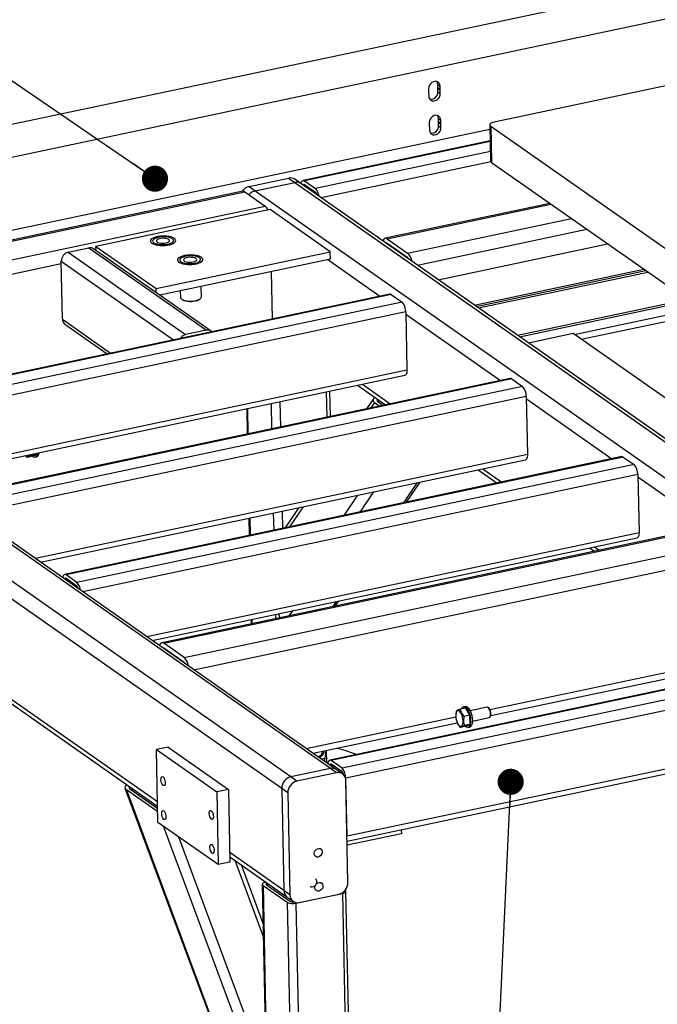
# Model space of a CAD drawing. Header units: millimetres. Extents: x 5 to 589, y 5 to 415.
# Tile 4 of 62: x 83 to 107, y 41 to 78. Entities that reach past the tile are written whole.
import ezdxf

# ---------------------------------------------------------------- set-up
doc = ezdxf.new("R2010")
doc.units = ezdxf.units.MM
doc.layers.add('NOTES', color=6, linetype='Continuous')
doc.layers.add('TRAIT-FORT', color=4, linetype='Continuous', lineweight=25)
doc.dimstyles.new('SLDDIMSTYLE2', dxfattribs={"dimtxt": 0.18, "dimasz": 1, "dimexe": 0, "dimexo": 0.0625, "dimgap": 0, "dimtad": 0, "dimtih": 1, "dimtoh": 1, "dimdec": 0, "dimrnd": 1e-09, "dimzin": 0, "dimdsep": 46, "dimtxsty": 'Standard', "dimblk1": 'DOT', "dimblk2": 'DOT', "dimsah": 1, "dimcen": 0.09, "dimadec": 0, "dimazin": 0, "dimtfac": 1, "dimtdec": 0, "dimtofl": 0, "dimtmove": 0, "dimatfit": 3, "dimldrblk": 'DOT', "dimfxl": 0, "dimfrac": 2, "dimtolj": 1, "dimtzin": 0, "dimarcsym": 0})

# ---------------------------------------------------------------- blocks, each defined once
blk = doc.blocks.new('_Dot')
at = {"color": 0, "linetype": 'ByBlock', "lineweight": -2}
blk.add_line((-0.5, 0), (-1, 0), dxfattribs=at)
at = {"color": 0, "linetype": 'ByBlock', "const_width": 0.5}
blk.add_lwpolyline([(-0.25, 0, 1), (0.25, 0, 1)], format="xyb", close=True, dxfattribs=at)

msp = doc.modelspace()

# ---------------------------------------------------------------- linework, layer by layer
at = {"layer": 'TRAIT-FORT', "color": 4, "linetype": 'Continuous', "lineweight": 25}
for p, q in [((151.66982, 88.92263), (72.91812, 72.27574)), ((153.05193, 87.95432), (74.30023, 71.30743)), ((116.75203, 77.73277), (101.22344, 74.45026)), ((98.71804, 75.72358), (98.72061, 75.59908)), ((99.06869, 75.88173), (99.16083, 75.81718)), ((99.07126, 75.75724), (99.06869, 75.88173)), ((99.1634, 75.69268), (99.07126, 75.75724)), ((99.07186, 75.72791), (99.164, 75.66336)), ((99.07443, 75.60342), (99.07186, 75.72791)), ((99.1634, 75.69268), (99.16083, 75.81718)), ((99.16657, 75.53886), (99.164, 75.66336)), ((98.72122, 75.56976), (98.72378, 75.44527)), ((99.07443, 75.60342), (99.16657, 75.53886)), ((99.09546, 74.58294), (99.1876, 74.51839)), ((99.09803, 74.45845), (99.09546, 74.58294)), ((99.19017, 74.3939), (99.1876, 74.51839)), ((101.06537, 74.16992), (74.3576, 68.52431)), ((98.74482, 74.42479), (98.74738, 74.3003)), ((98.74799, 74.27098), (98.75055, 74.14648)), ((99.19017, 74.3939), (99.09803, 74.45845)), ((99.09863, 74.42913), (99.19077, 74.36457)), ((99.1012, 74.30463), (99.09863, 74.42913)), ((99.1012, 74.30463), (99.19334, 74.24008)), ((99.19334, 74.24008), (99.19077, 74.36457)), ((101.06171, 74.34725), (101.09039, 72.95569)), ((101.09544, 74.29716), (112.61303, 66.22787)), ((101.09544, 74.29716), (101.12413, 72.9056)), ((101.07445, 73.72934), (93.92276, 72.21759)), ((101.075, 73.70235), (93.97907, 72.20238)), ((101.08276, 73.32585), (94.3937, 71.91189)), ((101.10308, 72.92458), (94.61799, 71.55373)), ((101.12413, 72.9056), (112.64171, 64.83631)), ((91.86225, 71.98601), (93.37074, 72.30488)), ((93.37074, 72.30488), (93.6011, 72.14349)), ((93.83826, 72.10001), (93.60791, 72.2614)), ((91.86225, 71.98601), (92.0926, 71.82462)), ((92.0926, 71.82462), (93.6011, 72.14349)), ((93.6011, 72.14349), (118.47909, 54.71383)), ((118.71625, 54.67034), (93.83826, 72.10001)), ((93.97907, 72.20238), (94.3937, 71.91189)), ((93.98194, 72.06323), (94.39657, 71.77273)), ((94.06608, 72.00428), (93.99604, 71.98947)), ((91.61652, 71.80214), (70.32016, 67.30042)), ((70.39524, 67.28015), (91.69159, 71.78187)), ((91.69159, 71.78187), (92.47479, 71.23316)), ((92.0926, 71.82462), (116.97059, 54.39495)), ((71.17844, 66.73144), (92.47479, 71.23316)), ((103.35529, 71.34244), (97.05981, 70.01167)), ((97.13489, 69.9914), (103.39492, 71.31467)), ((92.65907, 71.10405), (86.00396, 69.69726)), ((94.96259, 69.49019), (92.65907, 71.10405)), ((97.91809, 69.44269), (104.17812, 70.76596)), ((97.13489, 69.9914), (97.91809, 69.44269)), ((98.29061, 68.98067), (104.77106, 70.35054)), ((84.93914, 69.47218), (85.73776, 69.64099)), ((85.73776, 69.64099), (90.22962, 66.49397)), ((86.00396, 69.69726), (88.30748, 68.0834)), ((86.00711, 69.54429), (86.00396, 69.69726)), ((97.92191, 69.25715), (97.13871, 69.80586)), ((97.23099, 69.72305), (97.25091, 69.72726)), ((99.0824, 68.42594), (105.56285, 69.79581)), ((84.93914, 69.47218), (89.431, 66.32515)), ((90.40749, 66.46136), (85.91563, 69.60838)), ((88.30748, 68.0834), (94.96259, 69.49019)), ((94.96833, 69.21188), (94.96259, 69.49019)), ((71.55096, 66.26942), (84.68059, 69.04482)), ((84.72457, 66.9111), (84.67868, 69.13759)), ((84.67868, 69.13759), (88.97253, 66.1293)), ((94.96833, 69.21188), (88.44866, 67.83372)), ((94.86807, 69.19069), (96.8584, 67.79625)), ((92.70792, 68.73407), (92.74517, 66.92678)), ((100.46451, 67.45762), (106.94496, 68.82749)), ((100.54113, 67.40394), (107.02158, 68.77381)), ((100.62364, 67.34614), (107.10409, 68.71601)), ((90.03436, 67.76707), (90.02612, 68.16717)), ((97.23283, 67.8754), (75.93648, 63.37368)), ((97.28914, 67.8602), (75.99279, 63.35848)), ((88.31063, 67.93043), (88.30748, 68.0834)), ((89.22942, 67.99876), (89.23453, 67.75058)), ((97.28914, 67.8602), (97.70378, 67.5697)), ((97.70378, 67.5697), (76.40742, 63.06798)), ((89.26947, 67.69137), (89.31605, 67.65342)), ((89.95692, 67.66663), (90.0019, 67.70647)), ((102.11182, 66.30351), (108.59227, 67.67338)), ((102.19432, 66.24571), (108.67477, 67.61557)), ((94.96436, 49.74318), (70.08637, 67.17284)), ((95.20153, 49.69969), (70.32354, 67.12936)), ((97.84772, 67.19456), (76.63171, 62.70982)), ((97.84772, 67.19456), (97.89362, 64.96807)), ((97.84964, 67.10179), (101.46544, 64.56853)), ((104.28607, 66.33468), (109.06204, 67.34425)), ((104.55008, 66.14972), (109.32606, 67.15928)), ((93.45587, 49.42431), (68.57788, 66.85397)), ((84.72457, 66.9111), (86.56643, 65.62068)), ((84.81863, 66.72168), (86.43098, 65.59205)), ((93.10858, 48.97819), (68.23059, 66.40786)), ((90.22962, 66.49397), (89.431, 66.32515)), ((104.24216, 66.36545), (102.53767, 66.00515)), ((111.15271, 61.52388), (104.24216, 66.36545)), ((97.89362, 64.96807), (79.0837, 60.99194)), ((79.28171, 60.85322), (97.81745, 64.77139)), ((101.83987, 64.64768), (80.54352, 60.14596)), ((101.89618, 64.63248), (80.59982, 60.13076)), ((96.0062, 64.38852), (97.07418, 63.64029)), ((96.1868, 64.42669), (97.25477, 63.67846)), ((101.89618, 64.63248), (102.31081, 64.34198)), ((102.31081, 64.34198), (81.01446, 59.84026)), ((94.80772, 64.13518), (94.82771, 63.16542)), ((94.96366, 63.19416), (94.94367, 64.16391)), ((102.45476, 63.96684), (81.23874, 59.4821)), ((92.69826, 63.68927), (92.71825, 62.71951)), ((93.03312, 63.76005), (93.0531, 62.7903)), ((96.59898, 63.86268), (96.34125, 63.48536)), ((96.64881, 63.7372), (96.49966, 63.51884)), ((96.64881, 63.7372), (96.85366, 63.59368)), ((96.80005, 63.83235), (96.76452, 63.78033)), ((96.78191, 63.76533), (96.98677, 63.62181)), ((102.45476, 63.96684), (102.50065, 61.74035)), ((102.45667, 63.87407), (105.72695, 61.5829)), ((91.76701, 63.49242), (91.787, 62.52266)), ((91.79414, 63.49815), (91.81413, 62.5284)), ((83.73611, 61.74924), (83.52617, 61.70486)), ((83.58997, 61.68007), (83.73611, 61.74924)), ((102.50065, 61.74035), (83.69073, 57.76423)), ((83.73518, 61.79461), (83.73611, 61.74924)), ((83.58997, 61.68007), (83.38003, 61.63569)), ((83.66552, 61.63686), (83.73207, 61.65093)), ((83.88874, 57.6255), (102.42448, 61.54367)), ((106.10138, 61.66204), (84.80502, 57.16032)), ((106.15768, 61.64684), (84.86133, 57.14512)), ((106.57232, 61.35635), (85.27596, 56.85463)), ((106.15768, 61.64684), (106.57232, 61.35635)), ((106.71627, 60.9812), (85.50025, 56.49647)), ((100.61324, 61.1608), (101.33568, 60.65465)), ((100.79383, 61.19897), (101.51628, 60.69283)), ((106.71627, 60.9812), (106.76216, 58.75471)), ((97.7751, 59.902), (98.30108, 60.67205)), ((97.86891, 59.92183), (98.39489, 60.69188)), ((106.71818, 60.88843), (109.44874, 58.97539)), ((96.61512, 60.31566), (96.08914, 59.54561)), ((95.49213, 59.41941), (96.01811, 60.18946)), ((92.78448, 59.50592), (92.79801, 58.84992)), ((93.11934, 59.57671), (93.13286, 58.9207)), ((93.76461, 59.71311), (93.23863, 58.94306)), ((93.92302, 59.74659), (93.39704, 58.97654)), ((88.36007, 48.46494), (72.68758, 59.44517)), ((72.69103, 59.27806), (88.36352, 48.29782)), ((91.85324, 59.30907), (91.86676, 58.65307)), ((91.88037, 59.31481), (91.89389, 58.6588)), ((106.76216, 58.75471), (87.95224, 54.77859)), ((109.81431, 59.05266), (88.51795, 54.55094)), ((88.59303, 54.53067), (109.88938, 59.03239)), ((88.15025, 54.63986), (106.68599, 58.55803)), ((89.37623, 53.98196), (110.67258, 58.48368)), ((89.74875, 53.51994), (110.86451, 57.98349)), ((104.87475, 58.17516), (105.05747, 58.04714)), ((105.05534, 58.21334), (105.23807, 58.08532)), ((85.27596, 56.85463), (84.86133, 57.14512)), ((85.27883, 56.71547), (84.8642, 57.00597)), ((84.94834, 56.94701), (84.8783, 56.93221)), ((95.06543, 55.93498), (95.19846, 56.12975)), ((95.15924, 55.95481), (95.29227, 56.14958)), ((93.5125, 55.77336), (93.37946, 55.57859)), ((91.933, 55.43948), (91.93642, 55.27355)), ((91.96013, 55.44521), (91.96355, 55.27929)), ((92.86424, 55.63633), (92.86766, 55.4704)), ((89.37623, 53.98196), (88.59303, 54.53067)), ((89.38005, 53.79642), (88.59685, 54.34513)), ((88.68913, 54.26232), (88.70905, 54.26653)), ((116.23685, 54.56107), (94.9405, 50.05935)), ((116.29316, 54.54587), (94.99681, 50.04415)), ((116.7078, 54.25537), (95.41144, 49.75365)), ((116.85174, 53.88023), (95.55539, 49.37851)), ((101.06507, 51.99871), (110.94482, 54.08713)), ((101.09298, 51.76383), (110.84327, 53.82489)), ((99.7781, 51.94182), (99.76036, 51.82719)), ((100.13418, 52.05537), (99.92424, 52.01099)), ((100.12518, 52.11264), (100.05863, 52.09857)), ((100.13418, 52.05537), (100.28749, 51.77639)), ((100.95628, 52.0839), (100.3093, 51.94714)), ((101.03006, 52.04443), (100.99929, 52.06961)), ((94.03973, 50.51366), (99.75668, 51.72213)), ((116.89764, 51.65374), (95.60128, 47.15202)), ((99.75842, 51.82814), (99.75704, 51.81345)), ((100.28749, 51.77639), (100.07755, 51.73202)), ((100.28749, 51.77639), (100.29467, 51.42825)), ((100.39203, 51.55579), (101.03901, 51.69255)), ((101.07255, 51.72303), (101.0905, 51.7585)), ((94.30374, 50.32869), (99.81347, 51.49336)), ((95.60499, 46.97222), (116.82147, 51.45706)), ((99.83291, 51.45455), (99.83802, 51.44541)), ((100.14853, 51.35907), (99.93859, 51.3147)), ((100.29467, 51.42825), (100.08473, 51.38387)), ((100.14853, 51.35907), (100.29467, 51.42825)), ((100.22408, 51.31587), (100.29063, 51.32994)), ((88.76249, 50.5602), (88.31882, 50.46641)), ((88.31882, 50.46641), (90.62233, 48.85255)), ((88.37618, 47.6833), (88.31882, 50.46641)), ((88.76249, 50.5602), (91.06601, 48.94634)), ((94.78756, 50.43096), (94.75156, 50.13029)), ((94.82456, 49.9638), (94.81481, 50.43672)), ((94.75156, 50.13029), (94.62509, 50.10355)), ((94.73379, 50.3781), (94.73317, 50.41946)), ((94.75397, 50.01325), (94.75156, 50.13029)), ((94.96436, 49.74318), (93.45587, 49.42431)), ((95.19471, 49.58179), (94.96436, 49.74318)), ((95.41144, 49.75365), (94.99681, 50.04415)), ((95.41431, 49.6145), (94.99968, 49.90499)), ((95.08382, 49.84604), (95.01378, 49.83123)), ((95.43188, 49.53831), (95.20153, 49.69969)), ((93.68622, 49.26292), (93.45587, 49.42431)), ((95.19471, 49.58179), (93.68622, 49.26292)), ((95.60128, 47.15202), (95.55539, 49.37851)), ((87.11132, 48.99909), (92.52743, 34.45406)), ((87.16852, 48.93402), (92.49635, 34.62605)), ((88.36772, 48.09385), (87.16852, 48.93402)), ((87.30162, 48.96216), (88.36518, 48.21702)), ((87.36004, 49.00086), (87.40016, 48.89312)), ((91.06601, 48.94634), (90.62233, 48.85255)), ((91.06601, 48.94634), (91.12337, 46.16323)), ((93.33893, 48.81681), (93.10858, 48.97819)), ((93.10858, 48.97819), (93.18889, 45.08184)), ((95.63761, 45.38938), (95.5573, 49.28574)), ((90.62233, 48.85255), (90.6797, 46.06944)), ((93.33893, 48.81681), (93.41924, 44.92045)), ((90.6797, 46.06944), (88.37618, 47.6833)), ((92.44384, 37.17357), (88.58477, 47.53716)), ((89.16471, 47.13085), (92.51013, 38.14667)), ((97.67867, 47.25208), (95.60824, 46.81442)), ((97.67542, 47.40988), (97.67867, 47.25208)), ((93.18889, 45.08184), (91.11572, 46.53431)), ((91.11917, 46.3672), (93.31431, 44.82927)), ((91.12337, 46.16323), (90.6797, 46.06944)), ((92.40357, 43.31693), (91.32018, 46.22636)), ((92.3931, 43.82476), (91.56187, 46.05704)), ((92.36233, 45.31733), (92.6396, 31.86562)), ((92.39044, 45.27559), (93.3118, 44.63008)), ((92.39044, 45.27559), (92.66771, 31.82388)), ((92.52354, 45.30373), (93.44491, 44.65822)), ((92.56624, 45.35337), (92.5679, 45.27265)), ((93.41924, 44.92045), (93.18889, 45.08184)), ((93.31431, 44.82927), (93.54466, 44.66788)), ((93.64882, 44.59628), (95.42342, 44.97141)), ((93.78183, 44.6244), (95.29032, 44.94327)), ((95.42342, 44.97141), (95.70069, 31.51969)), ((95.83546, 31.60554), (95.55819, 45.05725)), ((93.3118, 44.63008), (93.58907, 31.17837)), ((93.57971, 44.6447), (93.58304, 44.6454)), ((93.64882, 44.59628), (93.92608, 31.14457))]:
    msp.add_line(p, q, dxfattribs=at)
at = {"layer": 'TRAIT-FORT', "color": 4, "linetype": 'Continuous', "lineweight": 25, "flags": 128}
for points in [[(99.16083, 75.81718), (99.15052, 75.88049), (99.12311, 75.93488), (99.08081, 75.97595), (99.02707, 76.00036), (98.96622, 76.00614), (98.90321, 75.99282), (98.84313, 75.96148), (98.79085, 75.91466), (98.75061, 75.85615), (98.72567, 75.79068), (98.71804, 75.72358)], [(99.06869, 75.88173), (99.05838, 75.94505), (99.0311, 75.99925)], [(98.72378, 75.44527), (98.73409, 75.38195), (98.76151, 75.32756), (98.8038, 75.28649), (98.85754, 75.26208), (98.91839, 75.2563), (98.9814, 75.26962), (99.04148, 75.30096), (99.09376, 75.34779), (99.134, 75.4063), (99.15894, 75.47176), (99.16657, 75.53886)], [(99.1876, 74.51839), (99.17729, 74.5817), (99.14988, 74.6361), (99.10758, 74.67717), (99.05384, 74.70158), (98.99299, 74.70736), (98.92998, 74.69404), (98.8699, 74.6627), (98.81762, 74.61587), (98.77738, 74.55736), (98.75244, 74.4919), (98.74482, 74.42479)], [(99.09546, 74.58294), (99.08515, 74.64626), (99.05787, 74.70046)], [(98.75055, 74.14648), (98.76086, 74.08317), (98.78828, 74.02877), (98.83057, 73.98771), (98.88431, 73.96329), (98.94516, 73.95751), (99.00817, 73.97083), (99.06825, 74.00218), (99.12053, 74.049), (99.16077, 74.10751), (99.18571, 74.17297), (99.19334, 74.24008)], [(101.22344, 74.45026), (101.17416, 74.43742), (101.13209, 74.42136), (101.09883, 74.40268), (101.07568, 74.38211), (101.06352, 74.36044), (101.06282, 74.3385), (101.07359, 74.31713), (101.09544, 74.29716)], [(93.85003, 72.09129), (93.85492, 72.12004), (93.8667, 72.15921), (93.88302, 72.18934), (93.90325, 72.20928), (93.92662, 72.21825), (93.95222, 72.21593), (93.97907, 72.20238)], [(93.92486, 72.03934), (93.92575, 72.04164), (93.93391, 72.05671), (93.94403, 72.06667), (93.95571, 72.07116), (93.96851, 72.07), (93.98194, 72.06323)], [(88.89264, 69.785), (88.95502, 69.81142), (89.00343, 69.84154), (89.03612, 69.87427), (89.0519, 69.90843), (89.05021, 69.94277), (89.0311, 69.97607), (88.99527, 70.00711), (88.94401, 70.03478), (88.87918, 70.05807), (88.80312, 70.07615), (88.71857, 70.08836), (88.6286, 70.09425), (88.53645, 70.09362), (88.44546, 70.08649), (88.35891, 70.07311), (88.27994, 70.05398), (88.21138, 70.02977), (88.15574, 70.00137), (88.11501, 69.9698), (88.09066, 69.93621), (88.08359, 69.9018), (88.09403, 69.86783), (88.12163, 69.83551), (88.16537, 69.80602), (88.22368, 69.78042), (88.29444, 69.75964), (88.37511, 69.74443), (88.46277, 69.73534), (88.55424, 69.7327), (88.64623, 69.7366), (88.73541, 69.7469), (88.81854, 69.76323), (88.89264, 69.785)], [(88.21348, 69.8387), (88.26139, 69.8127), (88.32366, 69.79142), (88.39738, 69.77586), (88.47909, 69.76675), (88.56498, 69.76451), (88.65103, 69.76925), (88.73321, 69.78075), (88.80769, 69.79846), (88.87099, 69.82156), (88.92013, 69.84897), (88.95283, 69.87941), (88.96756, 69.91145), (88.96362, 69.9436), (88.9412, 69.97436), (88.90135, 70.00228), (88.84594, 70.02605), (88.77754, 70.04458), (88.69937, 70.05699), (88.61508, 70.06269), (88.5286, 70.06144), (88.44399, 70.05327), (88.36519, 70.03858), (88.2959, 70.01806), (88.23935, 69.99265), (88.19818, 69.96356), (88.17433, 69.93213), (88.16891, 69.89984), (88.18216, 69.86821), (88.21348, 69.8387)], [(88.73554, 69.84737), (88.77949, 69.86754), (88.80779, 69.89113), (88.81833, 69.9164), (88.81033, 69.94147), (88.7844, 69.96448), (88.74244, 69.98373), (88.68758, 69.99779), (88.62389, 70.00561), (88.55607, 70.00662), (88.48918, 70.00074), (88.42816, 69.9884), (88.37754, 69.97053), (88.34108, 69.94844), (88.32148, 69.92378), (88.32019, 69.89837), (88.33732, 69.87411), (88.37158, 69.85278), (88.42044, 69.83597), (88.48028, 69.82493), (88.54665, 69.82047), (88.61464, 69.82293), (88.6792, 69.83213), (88.73554, 69.84737)], [(97.13489, 69.9914), (97.09908, 70.00946), (97.06495, 70.01256), (97.0338, 70.00059), (97.00682, 69.974), (96.98506, 69.93383), (96.97456, 69.90271)], [(89.92923, 69.05876), (89.99161, 69.08519), (90.04001, 69.11531), (90.0727, 69.14803), (90.08848, 69.18219), (90.08679, 69.21654), (90.06768, 69.24983), (90.03185, 69.28088), (89.9806, 69.30854), (89.91577, 69.33184), (89.8397, 69.34991), (89.75516, 69.36212), (89.66518, 69.36801), (89.57304, 69.36738), (89.48204, 69.36025), (89.39549, 69.34688), (89.31652, 69.32774), (89.24797, 69.30353), (89.19232, 69.27513), (89.15159, 69.24357), (89.12725, 69.20997), (89.12017, 69.17557), (89.13062, 69.14159), (89.15821, 69.10927), (89.20195, 69.07978), (89.26026, 69.05419), (89.33103, 69.03341), (89.4117, 69.0182), (89.49935, 69.00911), (89.59083, 69.00646), (89.68281, 69.01036), (89.77199, 69.02066), (89.85513, 69.03699), (89.92923, 69.05876)], [(89.25006, 69.11246), (89.29797, 69.08646), (89.36024, 69.06519), (89.43396, 69.04963), (89.51567, 69.04052), (89.60156, 69.03828), (89.68761, 69.04302), (89.7698, 69.05451), (89.84428, 69.07222), (89.90757, 69.09532), (89.95672, 69.12273), (89.98942, 69.15317), (90.00414, 69.18522), (90.0002, 69.21737), (89.97778, 69.24812), (89.93793, 69.27604), (89.88252, 69.29982), (89.81413, 69.31834), (89.73595, 69.33075), (89.65166, 69.33646), (89.56518, 69.3352), (89.48057, 69.32704), (89.40177, 69.31235), (89.33248, 69.29182), (89.27593, 69.26642), (89.23477, 69.23732), (89.21091, 69.20589), (89.20549, 69.17361), (89.21874, 69.14197), (89.25006, 69.11246)], [(89.77213, 69.12114), (89.81608, 69.1413), (89.84437, 69.1649), (89.85491, 69.19017), (89.84692, 69.21524), (89.82098, 69.23825), (89.77903, 69.2575), (89.72417, 69.27155), (89.66047, 69.27937), (89.59266, 69.28038), (89.52576, 69.2745), (89.46474, 69.26216), (89.41412, 69.24429), (89.37766, 69.22221), (89.35806, 69.19754), (89.35678, 69.17214), (89.3739, 69.14787), (89.40816, 69.12654), (89.45703, 69.10973), (89.51686, 69.09869), (89.58324, 69.09424), (89.65122, 69.0967), (89.71578, 69.10589), (89.77213, 69.12114)], [(89.23453, 67.75058), (89.23824, 67.73149), (89.25921, 67.70057), (89.29772, 67.67238), (89.35198, 67.64822), (89.41944, 67.62924), (89.49696, 67.61632), (89.58091, 67.61006), (89.66736, 67.61076), (89.75227, 67.61838), (89.83167, 67.63257), (89.90185, 67.65266)], [(89.86938, 67.61954), (89.80561, 67.60143), (89.73331, 67.58888), (89.6561, 67.58252), (89.57785, 67.58268), (89.50248, 67.58935), (89.43378, 67.60219), (89.37519, 67.62056), (89.32965, 67.64353), (89.31605, 67.65342)], [(89.95692, 67.66663), (89.92142, 67.64232), (89.86938, 67.61954)], [(97.89362, 64.96807), (97.89208, 64.91563), (97.88529, 64.86893), (97.87351, 64.82977), (97.85719, 64.79963), (97.83696, 64.7797), (97.81745, 64.77139)], [(83.32398, 61.70769), (83.32749, 61.7043), (83.36178, 61.68028), (83.39474, 61.67348), (83.42444, 61.68429), (83.44916, 61.7121), (83.46114, 61.73668)], [(83.76183, 61.80024), (83.75414, 61.75885), (83.73546, 61.70366), (83.70965, 61.66365), (83.6779, 61.64068), (83.6417, 61.63583), (83.60275, 61.64933), (83.56812, 61.67545)], [(83.82838, 61.81431), (83.82069, 61.77292), (83.80201, 61.71773), (83.7762, 61.67771), (83.74445, 61.65474), (83.73207, 61.65093)], [(102.50065, 61.74035), (102.49911, 61.68792), (102.49232, 61.64122), (102.48054, 61.60205), (102.46423, 61.57192), (102.444, 61.55198), (102.42448, 61.54367)], [(106.76216, 58.75471), (106.76062, 58.70228), (106.75383, 58.65558), (106.74205, 58.61641), (106.72573, 58.58628), (106.7055, 58.56634), (106.68599, 58.55803)], [(84.86133, 57.14512), (84.83448, 57.15866), (84.80888, 57.16099), (84.78551, 57.15201), (84.76528, 57.13208), (84.74896, 57.10194), (84.73718, 57.06278), (84.73235, 57.03447)], [(84.8642, 57.00597), (84.85077, 57.01274), (84.83797, 57.0139), (84.82629, 57.00941), (84.81617, 56.99944), (84.80801, 56.98438), (84.80712, 56.98208)], [(88.59303, 54.53067), (88.55722, 54.54873), (88.52309, 54.55183), (88.49194, 54.53986), (88.46496, 54.51328), (88.4432, 54.4731), (88.4327, 54.44198)], [(100.03957, 51.55598), (100.03403, 51.62743), (100.02054, 51.70051), (99.99989, 51.77098), (99.97327, 51.83475), (99.94225, 51.88812), (99.90862, 51.92797), (99.87432, 51.95199), (99.84137, 51.95879), (99.81167, 51.94798), (99.78695, 51.92017), (99.76864, 51.87699), (99.75781, 51.82095), (99.75509, 51.75529), (99.76063, 51.68385), (99.77413, 51.61077), (99.79478, 51.54029), (99.82139, 51.47652), (99.85241, 51.42316), (99.88605, 51.38331), (99.92034, 51.35929), (99.95329, 51.35248), (99.98299, 51.3633), (100.00772, 51.39111), (100.02602, 51.43429), (100.03685, 51.49033), (100.03957, 51.55598)], [(99.98518, 52.02387), (100.00077, 52.05381), (100.02972, 52.08549), (100.06389, 52.09948), (100.10169, 52.09513), (100.14134, 52.07264), (100.18099, 52.03307), (100.21878, 51.97825), (100.25296, 51.91077), (100.28192, 51.83377), (100.3043, 51.75085), (100.31906, 51.66589), (100.32552, 51.58286), (100.32336, 51.50565), (100.3127, 51.43786), (100.29402, 51.38267), (100.2682, 51.34265), (100.23645, 51.31968), (100.20026, 51.31484), (100.16131, 51.32833), (100.12668, 51.35446)], [(100.12518, 52.11264), (100.13044, 52.11355), (100.16824, 52.1092), (100.20789, 52.08671), (100.24754, 52.04713), (100.28533, 51.99232), (100.31951, 51.92484), (100.34847, 51.84783), (100.37085, 51.76491), (100.38562, 51.67995), (100.39207, 51.59693), (100.38992, 51.51972), (100.37925, 51.45193), (100.36057, 51.39674), (100.33475, 51.35672), (100.303, 51.33375), (100.29063, 51.32994)], [(101.08978, 51.82367), (101.08456, 51.88123), (101.07162, 51.93941), (101.0521, 51.99304), (101.02775, 52.03736), (101.00071, 52.06843), (100.97341, 52.08348), (100.95628, 52.0839)], [(101.03901, 51.69255), (101.05808, 51.70292), (101.07593, 51.73037), (101.08682, 51.77185), (101.08978, 51.82367)], [(94.99681, 50.04415), (94.96995, 50.05769), (94.94435, 50.06002), (94.92099, 50.05104), (94.90076, 50.0311), (94.88444, 50.00097), (94.87266, 49.9618), (94.86782, 49.93349)], [(94.99968, 49.90499), (94.98625, 49.91176), (94.97345, 49.91293), (94.96177, 49.90844), (94.95165, 49.89847), (94.94349, 49.8834), (94.9426, 49.8811)], [(88.56733, 49.42371), (88.59369, 49.39657), (88.61756, 49.35478), (88.63634, 49.30287), (88.64801, 49.24646), (88.6513, 49.19166), (88.64586, 49.14442), (88.63226, 49.10985), (88.612, 49.09169), (88.58725, 49.09193), (88.56071, 49.11052), (88.53525, 49.14546), (88.51363, 49.19296), (88.49819, 49.24787), (88.49061, 49.30424), (88.4917, 49.35597), (88.50135, 49.39744), (88.51852, 49.42417), (88.54134, 49.43325), (88.56733, 49.42371)], [(88.5941, 48.12492), (88.62046, 48.09778), (88.64433, 48.056), (88.66312, 48.00408), (88.67479, 47.94767), (88.67807, 47.89287), (88.67263, 47.84563), (88.65903, 47.81106), (88.63877, 47.79291), (88.61402, 47.79314), (88.58748, 47.81174), (88.56202, 47.84668), (88.5404, 47.89418), (88.52496, 47.94909), (88.51738, 48.00546), (88.51847, 48.05718), (88.52813, 48.09866), (88.54529, 48.12538), (88.56811, 48.13447), (88.5941, 48.12492)], [(90.41015, 48.13262), (90.43651, 48.10548), (90.46037, 48.06369), (90.47916, 48.01178), (90.49083, 47.95537), (90.49412, 47.90057), (90.48867, 47.85333), (90.47508, 47.81876), (90.45481, 47.80061), (90.43006, 47.80084), (90.40352, 47.81944), (90.37806, 47.85438), (90.35644, 47.90187), (90.34101, 47.95679), (90.33342, 48.01316), (90.33452, 48.06488), (90.34417, 48.10636), (90.36133, 48.13308), (90.38415, 48.14217), (90.41015, 48.13262)], [(90.43692, 46.83384), (90.46328, 46.8067), (90.48714, 46.76491), (90.50593, 46.713), (90.5176, 46.65658), (90.52089, 46.60179), (90.51544, 46.55454), (90.50185, 46.51997), (90.48158, 46.50182), (90.45684, 46.50206), (90.4303, 46.52065), (90.40484, 46.55559), (90.38321, 46.60309), (90.36778, 46.658), (90.36019, 46.71437), (90.36129, 46.7661), (90.37094, 46.80757), (90.3881, 46.8343), (90.41092, 46.84338), (90.43692, 46.83384)], [(94.50357, 46.36093), (94.45297, 46.35907), (94.40748, 46.375), (94.37205, 46.407), (94.35051, 46.4516), (94.34519, 46.50397), (94.35667, 46.55843), (94.38371, 46.60908), (94.42337, 46.65044), (94.47136, 46.67801), (94.52248, 46.68882), (94.57119, 46.68168), (94.6122, 46.65739), (94.64109, 46.61855), (94.6547, 46.5694), (94.65158, 46.51525), (94.63205, 46.46196), (94.59824, 46.41533), (94.55381, 46.38039), (94.50357, 46.36093)], [(92.4971, 45.40318), (92.45604, 45.39248), (92.42098, 45.37909), (92.39327, 45.36353), (92.37398, 45.34638), (92.36384, 45.32833), (92.36325, 45.31004), (92.37224, 45.29224), (92.39044, 45.27559)], [(92.56621, 45.35476), (92.54978, 45.35048), (92.53576, 45.34513), (92.52468, 45.3389), (92.51696, 45.33204), (92.5129, 45.32482), (92.51267, 45.31751), (92.51626, 45.31038), (92.52354, 45.30373)], [(94.19623, 45.24255), (94.22568, 45.22748), (94.27438, 45.22034), (94.3255, 45.23115), (94.37349, 45.25872), (94.41316, 45.30007), (94.44019, 45.35072), (94.45167, 45.40519), (94.44635, 45.45755), (94.42481, 45.50216), (94.39706, 45.5292)], [(94.53034, 45.06215), (94.47974, 45.06028), (94.43426, 45.07622), (94.39882, 45.10822), (94.37728, 45.15282), (94.37196, 45.20519), (94.38344, 45.25965), (94.41048, 45.3103), (94.45014, 45.35165), (94.49813, 45.37922), (94.54925, 45.39003), (94.59796, 45.3829), (94.63897, 45.3586), (94.66786, 45.31977), (94.68147, 45.27061), (94.67835, 45.21646), (94.65882, 45.16318), (94.62501, 45.11654), (94.58058, 45.0816), (94.53034, 45.06215)], [(95.42342, 44.97141), (95.46449, 44.9821), (95.49955, 44.99549), (95.52726, 45.01106), (95.54655, 45.0282), (95.55669, 45.04626), (95.55727, 45.06454), (95.54829, 45.08235), (95.53275, 45.09707)]]:
    msp.add_lwpolyline(points, dxfattribs=at)
at = {"layer": 'TRAIT-FORT', "color": 4, "linetype": 'Continuous', "lineweight": 25}
for centre, radius, start, end in [((98.83051, 75.73761), 0.24155, 357.700306, 4.661313), ((98.92265, 75.67305), 0.24155, 357.700306, 4.661313), ((98.96196, 75.58939), 0.24155, 177.700306, 184.661313), ((98.80842, 75.58991), 0.26635, 259.825805, 2.906875), ((98.98873, 74.2906), 0.24155, 177.700306, 184.661313), ((98.83519, 74.29113), 0.26635, 259.825805, 2.906875), ((98.85728, 74.43882), 0.24155, 357.700306, 4.661313), ((98.94942, 74.37427), 0.24155, 357.700306, 4.661313), ((101.15366, 72.9619), 0.06357, 185.599829, 242.31561), ((93.43983, 72.01315), 0.2998, 55.898739, 103.322767), ((91.96417, 71.55606), 0.44186, 103.335802, 146.896076), ((93.67018, 71.85177), 0.2998, 55.898739, 103.322767), ((94.04053, 71.56828), 0.49275, 5.395339, 44.214122), ((91.63233, 71.71155), 0.09196, 49.879274, 99.90225), ((92.19115, 71.40133), 0.43461, 103.105615, 141.684864), ((94.2557, 71.62338), 0.20531, 12.265939, 46.675015), ((92.21889, 70.92747), 0.39866, 23.764804, 50.065809), ((85.78957, 69.4222), 0.22485, 55.898739, 103.322767), ((97.10933, 69.77129), 0.04537, 49.638169, 103.088737), ((85.02189, 69.13908), 0.34322, 103.951468, 180.248045), ((97.52568, 69.03106), 0.5687, 9.349043, 46.36965), ((97.8206, 69.12824), 0.16396, 30.183504, 51.834578), ((89.88023, 67.81164), 0.16044, 277.742953, 343.871499), ((97.2447, 67.80745), 0.06897, 49.879274, 99.90225), ((97.32933, 67.21083), 0.51865, 358.20201, 43.783017), ((84.95627, 66.90809), 0.23173, 179.255877, 233.560084), ((89.5089, 66.00062), 0.33375, 103.497445, 146.734434), ((90.28164, 66.27932), 0.22086, 46.079695, 103.623666), ((101.85173, 64.57974), 0.06897, 49.879274, 99.90225), ((101.93636, 63.98312), 0.51865, 358.20201, 43.783017), ((106.11324, 61.5941), 0.06897, 49.879274, 99.90225), ((106.19787, 60.99748), 0.51865, 358.20201, 43.783017), ((84.95926, 56.52787), 0.45505, 3.714075, 45.895385), ((85.13796, 56.56611), 0.20531, 12.265939, 46.675015), ((88.56747, 54.31056), 0.04537, 49.638169, 103.088737), ((88.98382, 53.57033), 0.5687, 9.349043, 46.36965), ((89.27873, 53.66751), 0.16396, 30.183504, 51.834578), ((100.81357, 51.84959), 0.29125, 358.414303, 41.987219), ((100.94216, 51.82663), 0.16324, 335.333321, 5.238795), ((94.43217, 46.73458), 3.85288, 66.720297, 78.798181), ((94.36089, 50.52366), 0.3548, 292.132504, 341.648988), ((94.36556, 50.51405), 0.34805, 292.429996, 342.966779), ((94.40713, 50.47319), 0.34022, 293.502127, 343.769189), ((95.03345, 49.45145), 0.2998, 55.898739, 103.322767), ((95.03699, 49.39478), 0.51865, 358.20201, 43.783017), ((93.5662, 48.98018), 0.45763, 103.951468, 180.248045), ((95.26304, 49.29541), 0.29442, 358.117569, 103.419154), ((95.26907, 49.46166), 0.21084, 10.248029, 46.45948), ((93.79656, 48.81879), 0.45763, 103.951468, 180.248045), ((95.17999, 45.3874), 0.45763, 283.951468, 0.248045), ((93.49513, 45.07648), 0.30629, 178.998471, 233.817491), ((93.49783, 45.07782), 0.30897, 179.255877, 233.560084), ((93.7135, 44.91078), 0.29442, 178.117569, 283.419154), ((93.52732, 45.08188), 0.50057, 244.498486, 284.047103), ((93.53111, 44.83894), 0.20023, 244.498486, 284.047103)]:
    msp.add_arc(centre, radius, start, end, dxfattribs=at)
for centre, major_axis, ratio, start_param, end_param in [((96.91501, 63.79347), (0.32744, -0.03995), 0.42709825, 2.41879616, 3.81709011), ((96.91501, 63.79347), (0.16372, -0.01997), 0.42709825, 2.59671795, 3.81709011), ((93.24192, 55.7916), (0.0494, 0.4049), 0.64636487, 1.97631625, 2.43102436), ((87.43472, 48.99029), (0.32744, -0.03995), 0.42709825, 2.41913452, 3.81709011), ((87.43472, 48.99029), (0.16372, -0.01997), 0.42709825, 2.59742785, 3.81709011)]:
    msp.add_ellipse(centre, major_axis=major_axis, ratio=ratio, start_param=start_param, end_param=end_param, dxfattribs=at)
for points, knots in [([(83.51466, 61.748), (83.51526, 61.74462), (83.51793, 61.72973), (83.52258, 61.7157), (83.52617, 61.70486)], [0, 0, 0, 0, 0.22665477, 1, 1, 1, 1]), ([(83.38003, 61.63569), (83.35805, 61.65793), (83.33547, 61.68078), (83.31944, 61.70596), (83.31901, 61.70664)], [0, 0, 0, 0, 0.97318763, 1, 1, 1, 1]), ([(83.38003, 61.63569), (83.38533, 61.64013), (83.39603, 61.6491), (83.43749, 61.67089), (83.49183, 61.69171), (83.52617, 61.70486)], [0, 0, 0, 0, 0.264862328, 0.535467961, 1, 1, 1, 1]), ([(99.92424, 52.01099), (99.90418, 52.00343), (99.86363, 51.98814), (99.80561, 51.96285), (99.78875, 51.94996), (99.7781, 51.94182)], [0, 0, 0, 0, 0.26486233, 0.53546796, 1, 1, 1, 1]), ([(99.92424, 52.01099), (99.93015, 51.98523), (99.94212, 51.93315), (99.98601, 51.83646), (100.04211, 51.77246), (100.07755, 51.73202)], [0, 0, 0, 0, 0.26486233, 0.53546796, 1, 1, 1, 1]), ([(100.07755, 51.73202), (100.06815, 51.68544), (100.0526, 51.60846), (100.05644, 51.50243), (100.06977, 51.43356), (100.08143, 51.39484), (100.08473, 51.38387)], [0, 0, 0, 0, 0.38639472, 0.63860277, 0.89762595, 1, 1, 1, 1]), ([(99.93859, 51.3147), (99.91753, 51.33726), (99.87858, 51.37899), (99.85144, 51.42491), (99.83897, 51.446)], [0, 0, 0, 0, 0.540816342, 1, 1, 1, 1]), ([(99.93859, 51.3147), (99.94388, 51.31914), (99.95459, 51.32811), (99.99604, 51.3499), (100.05039, 51.37072), (100.08473, 51.38387)], [0, 0, 0, 0, 0.264862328, 0.535467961, 1, 1, 1, 1]), ([(94.40102, 50.34925), (94.39098, 50.334), (94.37894, 50.31572), (94.35356, 50.29944), (94.34935, 50.29674)], [0, 0, 0, 0, 0.83399615, 1, 1, 1, 1])]:
    msp.add_open_spline(points, degree=3, knots=knots, dxfattribs=at)

# ---------------------------------------------------------------- leaders
at = {"layer": 'NOTES', "color": 211}
for points in [[(88.26012, 72.28414), (70.31447, 84.5283)], [(101.85585, 49.23471), (100.37736, 17.48428)]]:
    msp.add_leader(points, dimstyle='SLDDIMSTYLE2', dxfattribs=at)

doc.saveas('drawing.dxf')
